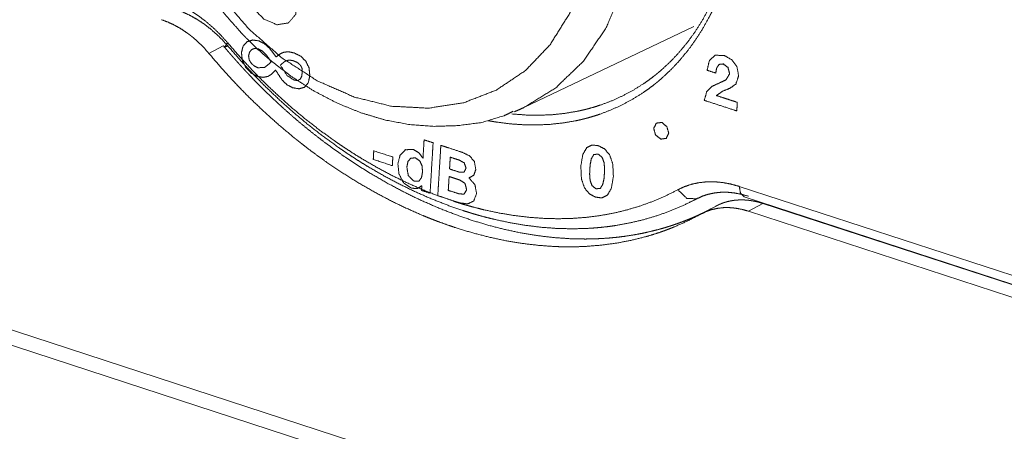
# Model space of a CAD drawing. Header units: millimetres. Extents: x 0 to 2122, y 0 to 1639.
# Tile 31 of 85: x 1279 to 1306, y 1258 to 1269. Entities that reach past the tile are written whole.
import ezdxf

# ---------------------------------------------------------------- set-up
doc = ezdxf.new("R2010")
doc.units = ezdxf.units.MM
doc.layers.add('1', color=7, linetype='Continuous', true_color=0xffffff)

msp = doc.modelspace()

# ---------------------------------------------------------------- linework, layer by layer
at = {"layer": '1', "color": 7, "linetype": 'Continuous', "lineweight": 13}
for p, q in [((1552.192, 1171.515), (1213.195, 1282.01)), ((1213.477, 1281.498), (1552.211, 1171.088)), ((1292.961, 1266.699), (1297.636, 1268.929)), ((1284.71, 1268.396), (1284.314, 1268.187)), ((1298.883, 1264.536), (1316.255, 1258.873)), ((1297.498, 1264.087), (1297.727, 1264.2)), ((1299.013, 1264.252), (1316.385, 1258.589)), ((1297.835, 1263.78), (1298.231, 1263.989)), ((1299.534, 1264.068), (1299.134, 1263.857)), ((1316.524, 1258.53), (1299.534, 1264.068)), ((1316.124, 1258.319), (1299.134, 1263.857))]:
    msp.add_line(p, q, dxfattribs=at)
for points, knots in [([(1284.257, 1280.322), (1284.527, 1280.857), (1284.722, 1281.184), (1284.934, 1281.496), (1285.162, 1281.794), (1285.407, 1282.078), (1285.536, 1282.213), (1285.667, 1282.345), (1285.802, 1282.471), (1285.939, 1282.592), (1286.224, 1282.821), (1286.52, 1283.032), (1286.829, 1283.223), (1287.149, 1283.396), (1287.231, 1283.436), (1287.314, 1283.475), (1287.356, 1283.494), (1287.397, 1283.513), (1287.44, 1283.531), (1287.482, 1283.549), (1287.651, 1283.618), (1287.823, 1283.682), (1288.17, 1283.792), (1288.524, 1283.881), (1288.883, 1283.949), (1289.249, 1283.996), (1289.434, 1284.011), (1289.62, 1284.02), (1289.714, 1284.023), (1289.808, 1284.024), (1289.903, 1284.024), (1289.997, 1284.023), (1290.376, 1284.003), (1290.755, 1283.962), (1291.133, 1283.899), (1291.51, 1283.814), (1291.887, 1283.708), (1292.264, 1283.58), (1292.358, 1283.544), (1292.452, 1283.508), (1292.499, 1283.489), (1292.546, 1283.469), (1292.593, 1283.45), (1292.64, 1283.43), (1292.826, 1283.347), (1293.01, 1283.26), (1293.373, 1283.07), (1293.73, 1282.861), (1294.081, 1282.634), (1294.424, 1282.387), (1294.594, 1282.257), (1294.762, 1282.121), (1294.845, 1282.052), (1294.928, 1281.981), (1295.01, 1281.909), (1295.092, 1281.837), (1295.411, 1281.537), (1295.718, 1281.222), (1296.013, 1280.894), (1296.298, 1280.551), (1296.57, 1280.194), (1296.832, 1279.823), (1296.864, 1279.776), (1296.895, 1279.728), (1296.927, 1279.68), (1296.958, 1279.632), (1297.02, 1279.536), (1297.081, 1279.439), (1297.199, 1279.244), (1297.314, 1279.047), (1297.533, 1278.646), (1297.737, 1278.239), (1297.925, 1277.823), (1298.099, 1277.4), (1298.181, 1277.185), (1298.258, 1276.969), (1298.296, 1276.86), (1298.332, 1276.751), (1298.368, 1276.641), (1298.402, 1276.532), (1298.528, 1276.093), (1298.638, 1275.653), (1298.686, 1275.432), (1298.73, 1275.21), (1298.751, 1275.1), (1298.77, 1274.989), (1298.789, 1274.878), (1298.806, 1274.767), (1298.864, 1274.326), (1298.905, 1273.89), (1298.929, 1273.459), (1298.935, 1273.031), (1298.924, 1272.609), (1298.896, 1272.19), (1298.886, 1272.087), (1298.875, 1271.983), (1298.869, 1271.931), (1298.863, 1271.88), (1298.857, 1271.828), (1298.85, 1271.777), (1298.821, 1271.575), (1298.787, 1271.375), (1298.708, 1270.983), (1298.612, 1270.603), (1298.499, 1270.234), (1298.37, 1269.876), (1298.299, 1269.701), (1298.224, 1269.529), (1298.205, 1269.487), (1298.185, 1269.444), (1298.165, 1269.402), (1298.145, 1269.36), (1298.104, 1269.277), (1298.062, 1269.195), (1297.885, 1268.876), (1297.693, 1268.575), (1297.488, 1268.29), (1297.268, 1268.02), (1297.034, 1267.768), (1296.784, 1267.531), (1296.72, 1267.475), (1296.654, 1267.419), (1296.588, 1267.365), (1296.522, 1267.313), (1296.386, 1267.211), (1296.248, 1267.114), (1295.963, 1266.935), (1295.668, 1266.776), (1295.363, 1266.636), (1295.046, 1266.516), (1294.884, 1266.463), (1294.718, 1266.415), (1294.676, 1266.404), (1294.635, 1266.394), (1294.593, 1266.383), (1294.55, 1266.373), (1294.466, 1266.354), (1294.381, 1266.336), (1294.038, 1266.277), (1293.69, 1266.24), (1293.335, 1266.223), (1292.975, 1266.227), (1292.609, 1266.252), (1292.237, 1266.298), (1292.143, 1266.313), (1292.05, 1266.329), (1291.987, 1266.341)], [0, 0, 0.017647, 0.028828, 0.039924, 0.050967, 0.061993, 0.067491, 0.072953, 0.078381, 0.083783, 0.094528, 0.105222, 0.115902, 0.126607, 0.129293, 0.131984, 0.133329, 0.134678, 0.136029, 0.137378, 0.142767, 0.148141, 0.158863, 0.169585, 0.180349, 0.191185, 0.196645, 0.202137, 0.204898, 0.207669, 0.210451, 0.213238, 0.224394, 0.235592, 0.246865, 0.258246, 0.269769, 0.281468, 0.284426, 0.287398, 0.288888, 0.290381, 0.291876, 0.293369, 0.299355, 0.305355, 0.317412, 0.329574, 0.341862, 0.354313, 0.360605, 0.366949, 0.37014, 0.373345, 0.376558, 0.379771, 0.392647, 0.405573, 0.41857, 0.431663, 0.444873, 0.458223, 0.459904, 0.461586, 0.46327, 0.464955, 0.468322, 0.471688, 0.478409, 0.485122, 0.498537, 0.511948, 0.525376, 0.538836, 0.545584, 0.552348, 0.555735, 0.559121, 0.562502, 0.565874, 0.579305, 0.592654, 0.599305, 0.605942, 0.609256, 0.612568, 0.615876, 0.619177, 0.63225, 0.645135, 0.657849, 0.670416, 0.682856, 0.695185, 0.698253, 0.701315, 0.702844, 0.70437, 0.705892, 0.707408, 0.713433, 0.719396, 0.731144, 0.742677, 0.754026, 0.765222, 0.770769, 0.776287, 0.777664, 0.779037, 0.780411, 0.781783, 0.784512, 0.787227, 0.797938, 0.808448, 0.818791, 0.829013, 0.839154, 0.849252, 0.851776, 0.854299, 0.85681, 0.859314, 0.8643, 0.869265, 0.879148, 0.889009, 0.898899, 0.908859, 0.913883, 0.918943, 0.920213, 0.921487, 0.92276, 0.924033, 0.92658, 0.929131, 0.939359, 0.949672, 0.960107, 0.970702, 0.981493, 0.992521, 0.995315, 0.998116, 1, 1]), ([(1292.636, 1266.525), (1293.053, 1266.494), (1293.405, 1266.49), (1293.751, 1266.505), (1294.092, 1266.541), (1294.427, 1266.598), (1294.51, 1266.615), (1294.593, 1266.634), (1294.634, 1266.644), (1294.675, 1266.654), (1294.716, 1266.664), (1294.757, 1266.675), (1294.918, 1266.721), (1295.077, 1266.772), (1295.387, 1266.889), (1295.686, 1267.025), (1295.974, 1267.18), (1296.252, 1267.354), (1296.387, 1267.448), (1296.52, 1267.548), (1296.585, 1267.599), (1296.65, 1267.652), (1296.714, 1267.706), (1296.777, 1267.761), (1297.021, 1267.991), (1297.25, 1268.237), (1297.465, 1268.5), (1297.667, 1268.778), (1297.854, 1269.072), (1298.027, 1269.383), (1298.068, 1269.463), (1298.109, 1269.544), (1298.128, 1269.585), (1298.148, 1269.626), (1298.167, 1269.668), (1298.186, 1269.709), (1298.26, 1269.877), (1298.329, 1270.048), (1298.455, 1270.398), (1298.565, 1270.758), (1298.659, 1271.13), (1298.737, 1271.512), (1298.77, 1271.707), (1298.799, 1271.906), (1298.805, 1271.955), (1298.811, 1272.006), (1298.817, 1272.056), (1298.823, 1272.106), (1298.834, 1272.208), (1298.843, 1272.309), (1298.871, 1272.718), (1298.882, 1273.131), (1298.876, 1273.549), (1298.853, 1273.971), (1298.813, 1274.397), (1298.756, 1274.828), (1298.739, 1274.937), (1298.721, 1275.045), (1298.702, 1275.153), (1298.681, 1275.262), (1298.638, 1275.478), (1298.591, 1275.694), (1298.483, 1276.125), (1298.36, 1276.554), (1298.326, 1276.661), (1298.292, 1276.768), (1298.256, 1276.874), (1298.219, 1276.981), (1298.143, 1277.192), (1298.064, 1277.402), (1297.894, 1277.816), (1297.709, 1278.222), (1297.51, 1278.621), (1297.296, 1279.012), (1297.183, 1279.205), (1297.067, 1279.395), (1297.008, 1279.49), (1296.947, 1279.584), (1296.917, 1279.631), (1296.886, 1279.678), (1296.855, 1279.724), (1296.824, 1279.771), (1296.568, 1280.133), (1296.301, 1280.482), (1296.023, 1280.816), (1295.734, 1281.137), (1295.434, 1281.445), (1295.123, 1281.737), (1295.043, 1281.808), (1294.962, 1281.879), (1294.881, 1281.948), (1294.8, 1282.016), (1294.636, 1282.148), (1294.47, 1282.275), (1294.134, 1282.516), (1293.791, 1282.739), (1293.442, 1282.942), (1293.087, 1283.128), (1292.907, 1283.213), (1292.725, 1283.294), (1292.68, 1283.314), (1292.634, 1283.333), (1292.588, 1283.352), (1292.542, 1283.37), (1292.45, 1283.406), (1292.358, 1283.441), (1291.99, 1283.566), (1291.621, 1283.67), (1291.252, 1283.753), (1290.883, 1283.815), (1290.513, 1283.856), (1290.142, 1283.875), (1290.049, 1283.877), (1289.957, 1283.877), (1289.865, 1283.876), (1289.773, 1283.873), (1289.591, 1283.864), (1289.41, 1283.849), (1289.052, 1283.804), (1288.7, 1283.739), (1288.354, 1283.652), (1288.014, 1283.544), (1287.847, 1283.482), (1287.68, 1283.415), (1287.639, 1283.398), (1287.598, 1283.38), (1287.557, 1283.362), (1287.516, 1283.343), (1287.435, 1283.305), (1287.355, 1283.266), (1287.041, 1283.098), (1286.739, 1282.911), (1286.448, 1282.706), (1286.17, 1282.482), (1285.903, 1282.24), (1285.648, 1281.98), (1285.408, 1281.703), (1285.184, 1281.412), (1284.811, 1280.835)], [0, 0, 0.013053, 0.024043, 0.034866, 0.045558, 0.056169, 0.058811, 0.061454, 0.062773, 0.064094, 0.065413, 0.066732, 0.071977, 0.077185, 0.087515, 0.097765, 0.107987, 0.118228, 0.123374, 0.12854, 0.131135, 0.133739, 0.13635, 0.138965, 0.149431, 0.159939, 0.170531, 0.181249, 0.192141, 0.203239, 0.206053, 0.208882, 0.210303, 0.211728, 0.213152, 0.214579, 0.2203, 0.226051, 0.237656, 0.249421, 0.261382, 0.273563, 0.279747, 0.285996, 0.287568, 0.289147, 0.29073, 0.292314, 0.295493, 0.298674, 0.311466, 0.324369, 0.337407, 0.350599, 0.363966, 0.37753, 0.380955, 0.384388, 0.387825, 0.391265, 0.39815, 0.405052, 0.418903, 0.432838, 0.436338, 0.439845, 0.44336, 0.446875, 0.453893, 0.460891, 0.474857, 0.488786, 0.502699, 0.516614, 0.523579, 0.53055, 0.534041, 0.537534, 0.539283, 0.541031, 0.542775, 0.544517, 0.558363, 0.572064, 0.585643, 0.599124, 0.612529, 0.62588, 0.629212, 0.632545, 0.635868, 0.639179, 0.645757, 0.652282, 0.665194, 0.67794, 0.690553, 0.703061, 0.709285, 0.715492, 0.717041, 0.718591, 0.720139, 0.721687, 0.724769, 0.727836, 0.739976, 0.751932, 0.76374, 0.775438, 0.78706, 0.798641, 0.801532, 0.80442, 0.807295, 0.810161, 0.815864, 0.821532, 0.832781, 0.843953, 0.855086, 0.866218, 0.871796, 0.87739, 0.87879, 0.880192, 0.881592, 0.88299, 0.885783, 0.888571, 0.899685, 0.910774, 0.921874, 0.933026, 0.944269, 0.955639, 0.967082, 0.978543, 1, 1]), ([(1285.668, 1281.263), (1286.644, 1281.614), (1287.694, 1281.757), (1288.789, 1281.687), (1289.899, 1281.407), (1290.994, 1280.923), (1292.043, 1280.249), (1293.017, 1279.404), (1293.891, 1278.411), (1294.64, 1277.296), (1295.243, 1276.091), (1295.685, 1274.829), (1295.953, 1273.543), (1296.039, 1272.27), (1295.942, 1271.043), (1295.663, 1269.898), (1295.211, 1268.864), (1294.599, 1267.971), (1293.842, 1267.243), (1292.961, 1266.699)], [0, 0, 0.045688, 0.092341, 0.140639, 0.191027, 0.243695, 0.298567, 0.355348, 0.413581, 0.472681, 0.532002, 0.590876, 0.648678, 0.704853, 0.758998, 0.810893, 0.860541, 0.908217, 0.954454, 1, 1]), ([(1285.706, 1281.255), (1285.587, 1281.211), (1285.471, 1281.161), (1284.937, 1280.843), (1284.456, 1280.435), (1284.018, 1279.981), (1283.627, 1279.483), (1283.288, 1278.932), (1283.007, 1278.338), (1282.78, 1277.701), (1282.614, 1277.034), (1282.508, 1276.334), (1282.464, 1275.614), (1282.484, 1274.876), (1282.566, 1274.13), (1282.711, 1273.381), (1282.916, 1272.638), (1283.181, 1271.906), (1283.503, 1271.193), (1283.878, 1270.505), (1284.304, 1269.849), (1284.751, 1269.262), (1285.235, 1268.715), (1285.299, 1268.649), (1285.364, 1268.583)], [0, 0, 0.008641, 0.017247, 0.059654, 0.102641, 0.145633, 0.18883, 0.232907, 0.277748, 0.323814, 0.370677, 0.418951, 0.468101, 0.518469, 0.569607, 0.621636, 0.674205, 0.72728, 0.780581, 0.834011, 0.887332, 0.937624, 0.987471, 0.993742, 1, 1]), ([(1285.419, 1268.85), (1286.32, 1268.062), (1287.291, 1267.435), (1288.306, 1266.989), (1289.334, 1266.736), (1290.347, 1266.684), (1291.316, 1266.833), (1292.211, 1267.181), (1293.009, 1267.716), (1293.685, 1268.423), (1294.221, 1269.282), (1294.6, 1270.269), (1294.812, 1271.354), (1294.851, 1272.507), (1294.716, 1273.694), (1294.411, 1274.882), (1293.944, 1276.036), (1293.328, 1277.123), (1292.583, 1278.111), (1291.728, 1278.973), (1290.789, 1279.683), (1289.792, 1280.221), (1288.767, 1280.572), (1287.742, 1280.725), (1286.748, 1280.676), (1285.812, 1280.427), (1284.963, 1279.984), (1284.223, 1279.361), (1283.615, 1278.575), (1283.156, 1277.648), (1282.859, 1276.609), (1282.733, 1275.486), (1282.781, 1274.311), (1283.002, 1273.119), (1283.39, 1271.944), (1283.933, 1270.82), (1284.616, 1269.779), (1285.419, 1268.85)], [0, 0, 0.029183, 0.057364, 0.084387, 0.110214, 0.134948, 0.158839, 0.182264, 0.205678, 0.229536, 0.254221, 0.27999, 0.306953, 0.33508, 0.364218, 0.394119, 0.42447, 0.45492, 0.48511, 0.514702, 0.543411, 0.571027, 0.597447, 0.622706, 0.646977, 0.670582, 0.693944, 0.717526, 0.741756, 0.76696, 0.793321, 0.820878, 0.849537, 0.879091, 0.909259, 0.939705, 0.970069, 1, 1]), ([(1286.343, 1270.428), (1286.611, 1270.051), (1286.739, 1269.629), (1286.698, 1269.257), (1286.497, 1269.021), (1286.182, 1268.974), (1285.826, 1269.128), (1285.509, 1269.447), (1285.305, 1269.858), (1285.26, 1270.267), (1285.385, 1270.581), (1285.651, 1270.726), (1285.996, 1270.671), (1286.343, 1270.428)], [0, 0, 0.091848, 0.179634, 0.254063, 0.315771, 0.379064, 0.456289, 0.545673, 0.636972, 0.718802, 0.785877, 0.846122, 0.915757, 1, 1]), ([(1283.144, 1269.666), (1283.372, 1269.581), (1283.598, 1269.476), (1283.82, 1269.352), (1284.038, 1269.209), (1284.25, 1269.048), (1284.453, 1268.872), (1284.647, 1268.681), (1284.831, 1268.476)], [0, 0, 0.116597, 0.235398, 0.356927, 0.481997, 0.609383, 0.737805, 0.867841, 1, 1]), ([(1284.834, 1268.393), (1284.676, 1268.566), (1284.51, 1268.727), (1284.337, 1268.875), (1284.156, 1269.011), (1283.97, 1269.132), (1283.782, 1269.236), (1283.591, 1269.325), (1283.397, 1269.397)], [0, 0, 0.132139, 0.262209, 0.390702, 0.518113, 0.643215, 0.764759, 0.883475, 1, 1]), ([(1284.314, 1268.187), (1284.172, 1268.347), (1284.023, 1268.495), (1283.946, 1268.565), (1283.867, 1268.632), (1283.827, 1268.665), (1283.786, 1268.696), (1283.745, 1268.727), (1283.703, 1268.757), (1283.535, 1268.869), (1283.363, 1268.965), (1283.19, 1269.045), (1283.013, 1269.111)], [0, 0, 0.132186, 0.262245, 0.326685, 0.390799, 0.422784, 0.454684, 0.486548, 0.518386, 0.643331, 0.764804, 0.88344, 1, 1]), ([(1284.831, 1268.476), (1284.733, 1268.351), (1284.834, 1268.393)], [0, 0, 0.591648, 1, 1]), ([(1284.831, 1268.476), (1285.165, 1268.092), (1285.508, 1267.722), (1285.86, 1267.367), (1286.221, 1267.025), (1286.59, 1266.697), (1286.968, 1266.383), (1287.355, 1266.083), (1287.751, 1265.796), (1287.851, 1265.727), (1287.951, 1265.659), (1288.051, 1265.592), (1288.152, 1265.526), (1288.354, 1265.397), (1288.556, 1265.273), (1288.963, 1265.039), (1289.373, 1264.821), (1289.786, 1264.622), (1290.201, 1264.44), (1290.618, 1264.275), (1291.039, 1264.129), (1291.144, 1264.095), (1291.249, 1264.062), (1291.354, 1264.031), (1291.459, 1264.001), (1291.668, 1263.945), (1291.876, 1263.894), (1292.289, 1263.806), (1292.699, 1263.737), (1293.106, 1263.688), (1293.51, 1263.659), (1293.91, 1263.649), (1294.307, 1263.659), (1294.698, 1263.689), (1295.08, 1263.739), (1295.453, 1263.808), (1295.818, 1263.897), (1296.175, 1264.005), (1296.524, 1264.132), (1296.864, 1264.279), (1297.196, 1264.445)], [0, 0, 0.036299, 0.072277, 0.107981, 0.143443, 0.1787, 0.213788, 0.248733, 0.283584, 0.292272, 0.300925, 0.309545, 0.318129, 0.335204, 0.352147, 0.385682, 0.418777, 0.451478, 0.48383, 0.515867, 0.547636, 0.555537, 0.563393, 0.571212, 0.578989, 0.59442, 0.609712, 0.639875, 0.669546, 0.698781, 0.727653, 0.756221, 0.78456, 0.812541, 0.840044, 0.867157, 0.893966, 0.920566, 0.94704, 0.973487, 1, 1]), ([(1286.157, 1268.089), (1286.274, 1268.176), (1286.382, 1268.222), (1286.509, 1268.23), (1286.658, 1268.198), (1286.839, 1268.108), (1286.977, 1267.971), (1287.066, 1267.787), (1287.087, 1267.575), (1287.045, 1267.382), (1286.945, 1267.261), (1286.797, 1267.214), (1286.611, 1267.246), (1286.457, 1267.327), (1286.326, 1267.454), (1286.281, 1267.521), (1286.155, 1267.714), (1286.145, 1267.728), (1286.036, 1267.617), (1285.933, 1267.553), (1285.8, 1267.529), (1285.644, 1267.557), (1285.473, 1267.648), (1285.33, 1267.801), (1285.232, 1267.997), (1285.208, 1268.204), (1285.251, 1268.382), (1285.357, 1268.502), (1285.509, 1268.555), (1285.688, 1268.531), (1285.832, 1268.458), (1285.969, 1268.337), (1286.049, 1268.239), (1286.157, 1268.089)], [0, 0, 0.026721, 0.048103, 0.071216, 0.099032, 0.135934, 0.17147, 0.208779, 0.247622, 0.28354, 0.312242, 0.340596, 0.375092, 0.406814, 0.44003, 0.454768, 0.496868, 0.499999, 0.528444, 0.550494, 0.575179, 0.604041, 0.639444, 0.677571, 0.71759, 0.755477, 0.788901, 0.818043, 0.84738, 0.880483, 0.909831, 0.943216, 0.966193, 1, 1]), ([(1285.364, 1268.583), (1285.662, 1268.296), (1285.969, 1268.025), (1286.563, 1267.565), (1287.184, 1267.164), (1287.829, 1266.826), (1288.491, 1266.556), (1289.162, 1266.357), (1289.837, 1266.232), (1290.504, 1266.185), (1291.166, 1266.206), (1291.81, 1266.292), (1292.42, 1266.477), (1292.549, 1266.536), (1292.675, 1266.602)], [0, 0, 0.051453, 0.102386, 0.195726, 0.287674, 0.378135, 0.466967, 0.553968, 0.639287, 0.722358, 0.804722, 0.885443, 0.96468, 0.982315, 1, 1]), ([(1284.314, 1268.187), (1284.674, 1267.767), (1285.046, 1267.362), (1285.429, 1266.97), (1285.824, 1266.593), (1286.229, 1266.23), (1286.645, 1265.881), (1286.698, 1265.838), (1286.751, 1265.796), (1286.804, 1265.754), (1286.857, 1265.712), (1286.964, 1265.629), (1287.071, 1265.547), (1287.286, 1265.388), (1287.502, 1265.233), (1287.938, 1264.937), (1288.379, 1264.661), (1288.824, 1264.403), (1289.273, 1264.163), (1289.727, 1263.942), (1290.186, 1263.74), (1290.301, 1263.693), (1290.416, 1263.647), (1290.531, 1263.602), (1290.646, 1263.559), (1290.876, 1263.476), (1291.105, 1263.399), (1291.562, 1263.26), (1292.016, 1263.143), (1292.468, 1263.047), (1292.917, 1262.972), (1293.365, 1262.919), (1293.81, 1262.887), (1293.921, 1262.883), (1294.031, 1262.88), (1294.141, 1262.878), (1294.25, 1262.878), (1294.467, 1262.882), (1294.682, 1262.891), (1295.105, 1262.926), (1295.521, 1262.982), (1295.928, 1263.061), (1296.327, 1263.161), (1296.523, 1263.219), (1296.718, 1263.283), (1296.815, 1263.317), (1296.911, 1263.352), (1297.006, 1263.389), (1297.101, 1263.427), (1297.474, 1263.593), (1297.835, 1263.78)], [0, 0, 0.036051, 0.07189, 0.107565, 0.143097, 0.178541, 0.213912, 0.218335, 0.222749, 0.227168, 0.231583, 0.240384, 0.249149, 0.26659, 0.283909, 0.318208, 0.352092, 0.385604, 0.418778, 0.451659, 0.484287, 0.492406, 0.500497, 0.508546, 0.516553, 0.532453, 0.548196, 0.579263, 0.609814, 0.639899, 0.669591, 0.698946, 0.728023, 0.735245, 0.742437, 0.749584, 0.756698, 0.770831, 0.784829, 0.812494, 0.839788, 0.866789, 0.893586, 0.906943, 0.920282, 0.926945, 0.933614, 0.940284, 0.946954, 0.97353, 1, 1]), ([(1298.099, 1263.918), (1298.061, 1263.898), (1298.04, 1263.887), (1298.019, 1263.876), (1297.998, 1263.866), (1297.977, 1263.855), (1297.957, 1263.845), (1297.936, 1263.835), (1297.916, 1263.824), (1297.895, 1263.814), (1297.875, 1263.805), (1297.855, 1263.795), (1297.814, 1263.776), (1297.794, 1263.766), (1297.774, 1263.757), (1297.734, 1263.739), (1297.715, 1263.73), (1297.695, 1263.721), (1297.675, 1263.712), (1297.656, 1263.704), (1297.637, 1263.695), (1297.617, 1263.687), (1297.598, 1263.679), (1297.579, 1263.67), (1297.56, 1263.662), (1297.522, 1263.646), (1297.503, 1263.639), (1297.405, 1263.6), (1297.307, 1263.562), (1297.211, 1263.526), (1297.114, 1263.493), (1297.02, 1263.461), (1296.924, 1263.431), (1296.832, 1263.402), (1296.738, 1263.375), (1296.537, 1263.322), (1296.334, 1263.274), (1296.136, 1263.233), (1295.936, 1263.198), (1295.726, 1263.166), (1295.514, 1263.14), (1295.306, 1263.12), (1295.096, 1263.106), (1294.878, 1263.096), (1294.659, 1263.093), (1294.442, 1263.095), (1294.224, 1263.102), (1293.783, 1263.133), (1293.337, 1263.186), (1292.888, 1263.26), (1292.436, 1263.356), (1291.979, 1263.473), (1291.52, 1263.612), (1291.06, 1263.773), (1290.6, 1263.954), (1290.144, 1264.154), (1289.691, 1264.374), (1289.241, 1264.612), (1288.794, 1264.87), (1288.573, 1265.006), (1288.354, 1265.146), (1288.131, 1265.293), (1287.91, 1265.445), (1287.696, 1265.598), (1287.483, 1265.755), (1287.266, 1265.921), (1287.051, 1266.091), (1286.847, 1266.259), (1286.645, 1266.43), (1286.437, 1266.613), (1286.231, 1266.799), (1286.136, 1266.888), (1286.041, 1266.977), (1285.944, 1267.07), (1285.847, 1267.164), (1285.748, 1267.262), (1285.65, 1267.361), (1285.55, 1267.463), (1285.45, 1267.567), (1285.412, 1267.608), (1285.373, 1267.648), (1285.334, 1267.69), (1285.295, 1267.733), (1285.255, 1267.776), (1285.215, 1267.819), (1285.174, 1267.864), (1285.134, 1267.909), (1285.092, 1267.955), (1285.051, 1268.001), (1285.009, 1268.048), (1284.968, 1268.096), (1284.925, 1268.144), (1284.883, 1268.193), (1284.84, 1268.243), (1284.797, 1268.293), (1284.754, 1268.345), (1284.71, 1268.396)], [0, 0, 0.002855, 0.004405, 0.005952, 0.007485, 0.009021, 0.010537, 0.012055, 0.013559, 0.01506, 0.016547, 0.018032, 0.020972, 0.022425, 0.023883, 0.026756, 0.028181, 0.029603, 0.031008, 0.032416, 0.033805, 0.035199, 0.036574, 0.037951, 0.039311, 0.042011, 0.043358, 0.050272, 0.057198, 0.063933, 0.070684, 0.077248, 0.083821, 0.090214, 0.096613, 0.110305, 0.124057, 0.13734, 0.150686, 0.164662, 0.178722, 0.192474, 0.20631, 0.22066, 0.235108, 0.249363, 0.26373, 0.29283, 0.322372, 0.352324, 0.382734, 0.413797, 0.445332, 0.477423, 0.50997, 0.542699, 0.575857, 0.60939, 0.643315, 0.660356, 0.677484, 0.695049, 0.712699, 0.730027, 0.747433, 0.765415, 0.783467, 0.800845, 0.818283, 0.83649, 0.854752, 0.863322, 0.871909, 0.880771, 0.88964, 0.898789, 0.907946, 0.91738, 0.926827, 0.930526, 0.934221, 0.938009, 0.941793, 0.945674, 0.949552, 0.953527, 0.957498, 0.961563, 0.965632, 0.969787, 0.973947, 0.978193, 0.982444, 0.986784, 0.99113, 0.995567, 1, 1]), ([(1297.71, 1264.196), (1297.363, 1264.023), (1297.008, 1263.871), (1296.644, 1263.74), (1296.272, 1263.628), (1295.891, 1263.537), (1295.501, 1263.465), (1295.303, 1263.437), (1295.102, 1263.414), (1294.9, 1263.396), (1294.695, 1263.383), (1294.281, 1263.373), (1293.864, 1263.384), (1293.444, 1263.415), (1293.02, 1263.467), (1292.593, 1263.538), (1292.163, 1263.63), (1291.946, 1263.683), (1291.729, 1263.742), (1291.62, 1263.773), (1291.511, 1263.806), (1291.401, 1263.839), (1291.291, 1263.875), (1290.854, 1264.027), (1290.42, 1264.198), (1289.988, 1264.387), (1289.559, 1264.595), (1289.132, 1264.82), (1288.709, 1265.064), (1288.498, 1265.193), (1288.289, 1265.327), (1288.184, 1265.395), (1288.079, 1265.465), (1287.975, 1265.536), (1287.871, 1265.608), (1287.46, 1265.905), (1287.057, 1266.217), (1286.664, 1266.544), (1286.28, 1266.885), (1285.905, 1267.24), (1285.538, 1267.61), (1285.182, 1267.994), (1284.834, 1268.393)], [0, 0, 0.02657, 0.053073, 0.079603, 0.10626, 0.133123, 0.160283, 0.174007, 0.187838, 0.201786, 0.21586, 0.244234, 0.272836, 0.301728, 0.330987, 0.360666, 0.390838, 0.406125, 0.42156, 0.429332, 0.437152, 0.445002, 0.452895, 0.484651, 0.516669, 0.548996, 0.581669, 0.614733, 0.648226, 0.665156, 0.682205, 0.69078, 0.699389, 0.708032, 0.71671, 0.751516, 0.786426, 0.821468, 0.856687, 0.89211, 0.92778, 0.963731, 1, 1]), ([(1286.026, 1267.951), (1285.94, 1268.078), (1285.89, 1268.147), (1285.784, 1268.25), (1285.675, 1268.309), (1285.573, 1268.323), (1285.487, 1268.292), (1285.43, 1268.221), (1285.405, 1268.118), (1285.421, 1268.009), (1285.482, 1267.909), (1285.564, 1267.839), (1285.662, 1267.792), (1285.842, 1267.803), (1286.026, 1267.951)], [0, 0, 0.087164, 0.135564, 0.219648, 0.289669, 0.348455, 0.399926, 0.451585, 0.511786, 0.574401, 0.640707, 0.702005, 0.763545, 0.866148, 1, 1]), ([(1286.277, 1267.866), (1286.458, 1267.582), (1286.657, 1267.451), (1286.758, 1267.444), (1286.826, 1267.483), (1286.863, 1267.561), (1286.881, 1267.685), (1286.87, 1267.785), (1286.825, 1267.868), (1286.745, 1267.936), (1286.63, 1267.987), (1286.517, 1268.004), (1286.418, 1267.978), (1286.365, 1267.941), (1286.277, 1267.866)], [0, 0, 0.188064, 0.321047, 0.377533, 0.421732, 0.469817, 0.540063, 0.596135, 0.649066, 0.707459, 0.77778, 0.841936, 0.899393, 0.935166, 1, 1]), ([(1297.999, 1267.724), (1298.061, 1267.989), (1298.223, 1268.136), (1298.473, 1268.129), (1298.677, 1268.01), (1298.82, 1267.816), (1298.865, 1267.569), (1298.787, 1267.343), (1298.623, 1267.229), (1298.428, 1267.15), (1298.253, 1267.031), (1298.456, 1266.965), (1298.626, 1266.91), (1298.829, 1266.844), (1298.825, 1266.782), (1298.815, 1266.607), (1298.748, 1266.629), (1298.368, 1266.753), (1297.987, 1266.877), (1297.921, 1266.898), (1297.99, 1267.142), (1298.14, 1267.284), (1298.342, 1267.379), (1298.517, 1267.459), (1298.617, 1267.628), (1298.574, 1267.797), (1298.447, 1267.896), (1298.329, 1267.885), (1298.262, 1267.786), (1298.235, 1267.647), (1298.06, 1267.704), (1297.999, 1267.724)], [0, 0, 0.044292, 0.079728, 0.120526, 0.158891, 0.198148, 0.239003, 0.277815, 0.310273, 0.344569, 0.378926, 0.413588, 0.442739, 0.477401, 0.487389, 0.515938, 0.527256, 0.592384, 0.657512, 0.668835, 0.710108, 0.743599, 0.779961, 0.811263, 0.843194, 0.871556, 0.897823, 0.917102, 0.936535, 0.959526, 0.989511, 1, 1]), ([(1292.961, 1266.699), (1292.836, 1266.641), (1292.708, 1266.587)], [0, 0, 0.499927, 1, 1]), ([(1296.944, 1265.997), (1296.874, 1265.855), (1296.724, 1265.835), (1296.583, 1265.949), (1296.533, 1266.131), (1296.603, 1266.273), (1296.752, 1266.293), (1296.893, 1266.178), (1296.944, 1265.997)], [0, 0, 0.116678, 0.227569, 0.361337, 0.500012, 0.61669, 0.727408, 0.861309, 1, 1]), ([(1290.162, 1264.554), (1290.161, 1264.555), (1290.159, 1264.555), (1290.037, 1264.475), (1289.877, 1264.49), (1289.657, 1264.64), (1289.534, 1264.881), (1289.506, 1265.158), (1289.565, 1265.397), (1289.71, 1265.544), (1289.935, 1265.547), (1290.084, 1265.46), (1290.192, 1265.311), (1290.193, 1265.31), (1290.195, 1265.31), (1290.2, 1265.389), (1290.22, 1265.735), (1290.225, 1265.814), (1290.289, 1265.793), (1290.472, 1265.733), (1290.456, 1265.459), (1290.422, 1264.894), (1290.394, 1264.427), (1290.389, 1264.35), (1290.216, 1264.407), (1290.155, 1264.427), (1290.162, 1264.554)], [0, 0, 0.000368, 0.00072, 0.031925, 0.066235, 0.123204, 0.180716, 0.240065, 0.292789, 0.336679, 0.384692, 0.421626, 0.460812, 0.46117, 0.461521, 0.478342, 0.552323, 0.569144, 0.583501, 0.624535, 0.683125, 0.803751, 0.903706, 0.920067, 0.959083, 0.972737, 1, 1]), ([(1288.829, 1265.277), (1289.352, 1265.107), (1289.366, 1265.343), (1288.843, 1265.514), (1288.829, 1265.277)], [0, 0, 0.349651, 0.499977, 0.849678, 1, 1]), ([(1290.684, 1265.664), (1290.745, 1265.644), (1290.89, 1265.597), (1291.208, 1265.493), (1291.269, 1265.473), (1291.475, 1265.374), (1291.606, 1265.221), (1291.645, 1265.001), (1291.59, 1264.842), (1291.459, 1264.768), (1291.622, 1264.583), (1291.666, 1264.343), (1291.588, 1264.135), (1291.419, 1264.057), (1291.203, 1264.085), (1291.141, 1264.105), (1290.814, 1264.212), (1290.602, 1264.281), (1290.618, 1264.555), (1290.652, 1265.119), (1290.68, 1265.587), (1290.684, 1265.664)], [0, 0, 0.013535, 0.045811, 0.116632, 0.130167, 0.178573, 0.221336, 0.268562, 0.304161, 0.336188, 0.388337, 0.440108, 0.487087, 0.526508, 0.5726, 0.586539, 0.659426, 0.706582, 0.764739, 0.88451, 0.983755, 1, 1]), ([(1295.017, 1265.652), (1295.188, 1265.561), (1295.324, 1265.398), (1295.408, 1265.151), (1295.424, 1264.807), (1295.368, 1264.48), (1295.258, 1264.292), (1295.108, 1264.221), (1294.933, 1264.242), (1294.765, 1264.333), (1294.63, 1264.497), (1294.546, 1264.747), (1294.531, 1265.098), (1294.586, 1265.419), (1294.696, 1265.603), (1294.844, 1265.673), (1295.017, 1265.652)], [0, 0, 0.050932, 0.106751, 0.175464, 0.266059, 0.353521, 0.410752, 0.454394, 0.500753, 0.551133, 0.606973, 0.676524, 0.768982, 0.854578, 0.910956, 0.954221, 1, 1]), ([(1289.988, 1265.318), (1289.858, 1265.314), (1289.782, 1265.219), (1289.752, 1265.069), (1289.79, 1264.833), (1289.95, 1264.677), (1290.081, 1264.682), (1290.154, 1264.78), (1290.182, 1264.931), (1290.171, 1265.092), (1290.112, 1265.231), (1289.988, 1265.318)], [0, 0, 0.075334, 0.145332, 0.233119, 0.370857, 0.499482, 0.57465, 0.644836, 0.733267, 0.826112, 0.912983, 1, 1]), ([(1290.924, 1265.015), (1291.129, 1264.948), (1291.201, 1264.925), (1291.322, 1264.925), (1291.377, 1265.035), (1291.327, 1265.183), (1291.199, 1265.255), (1291.01, 1265.317), (1290.944, 1265.338), (1290.929, 1265.099), (1290.924, 1265.015)], [0, 0, 0.150379, 0.203064, 0.287953, 0.374243, 0.482864, 0.5859, 0.724912, 0.773594, 0.941301, 1, 1]), ([(1294.947, 1264.469), (1295.067, 1264.485), (1295.134, 1264.596), (1295.166, 1264.748), (1295.178, 1264.888), (1295.182, 1265.022), (1295.17, 1265.185), (1295.117, 1265.334), (1295.004, 1265.426), (1294.886, 1265.409), (1294.82, 1265.299), (1294.789, 1265.15), (1294.778, 1265.018), (1294.772, 1264.877), (1294.784, 1264.71), (1294.835, 1264.56), (1294.947, 1264.469)], [0, 0, 0.052857, 0.109645, 0.177495, 0.238499, 0.29717, 0.368543, 0.437412, 0.501236, 0.553095, 0.609264, 0.675563, 0.733568, 0.795276, 0.868102, 0.937169, 1, 1]), ([(1290.889, 1264.428), (1291.105, 1264.358), (1291.181, 1264.333), (1291.325, 1264.324), (1291.394, 1264.449), (1291.348, 1264.619), (1291.209, 1264.711), (1290.989, 1264.783), (1290.912, 1264.808), (1290.901, 1264.618), (1290.893, 1264.487), (1290.889, 1264.428)], [0, 0, 0.139449, 0.188264, 0.276601, 0.36421, 0.472196, 0.574492, 0.716622, 0.766336, 0.883194, 0.963491, 1, 1]), ([(1297.196, 1264.445), (1297.38, 1264.531), (1297.573, 1264.596), (1297.776, 1264.639), (1297.988, 1264.662), (1298.207, 1264.663), (1298.429, 1264.642), (1298.654, 1264.6), (1298.883, 1264.536)], [0, 0, 0.116819, 0.234291, 0.353771, 0.476731, 0.602765, 0.731223, 0.863282, 1, 1]), ([(1297.196, 1264.445), (1297.443, 1264.208), (1297.71, 1264.196)], [0, 0, 0.561768, 1, 1]), ([(1298.883, 1264.536), (1298.917, 1264.347), (1299.013, 1264.252)], [0, 0, 0.586254, 1, 1]), ([(1299.136, 1264.267), (1298.942, 1264.321), (1298.751, 1264.357), (1298.563, 1264.375), (1298.378, 1264.375), (1298.199, 1264.357), (1298.028, 1264.321), (1297.865, 1264.267), (1297.71, 1264.196)], [0, 0, 0.137357, 0.269847, 0.398649, 0.524822, 0.647736, 0.766952, 0.88394, 1, 1]), ([(1299.534, 1264.068), (1299.511, 1264.075), (1299.5, 1264.078), (1299.489, 1264.082), (1299.477, 1264.085), (1299.466, 1264.089), (1299.443, 1264.095), (1299.421, 1264.101), (1299.409, 1264.104), (1299.387, 1264.11), (1299.364, 1264.115), (1299.353, 1264.118), (1299.342, 1264.121), (1299.33, 1264.123), (1299.308, 1264.128), (1299.296, 1264.13), (1299.285, 1264.132), (1299.274, 1264.135), (1299.262, 1264.137), (1299.251, 1264.139), (1299.229, 1264.142), (1299.217, 1264.144), (1299.206, 1264.146), (1299.195, 1264.148), (1299.184, 1264.149), (1299.161, 1264.152), (1299.139, 1264.155), (1299.128, 1264.156), (1299.117, 1264.157), (1299.105, 1264.158), (1299.083, 1264.16), (1299.072, 1264.161), (1299.05, 1264.163), (1299.028, 1264.164), (1299.017, 1264.165), (1298.995, 1264.165), (1298.984, 1264.166), (1298.973, 1264.166), (1298.962, 1264.166), (1298.951, 1264.166), (1298.929, 1264.166), (1298.907, 1264.166), (1298.896, 1264.166), (1298.885, 1264.165), (1298.875, 1264.165), (1298.864, 1264.164), (1298.842, 1264.163), (1298.82, 1264.162), (1298.799, 1264.16), (1298.777, 1264.158), (1298.756, 1264.156), (1298.734, 1264.153), (1298.713, 1264.15), (1298.691, 1264.147), (1298.67, 1264.143), (1298.649, 1264.139), (1298.628, 1264.135), (1298.607, 1264.131), (1298.586, 1264.126), (1298.565, 1264.121), (1298.545, 1264.116), (1298.524, 1264.11), (1298.504, 1264.104), (1298.483, 1264.098), (1298.463, 1264.091), (1298.443, 1264.084), (1298.423, 1264.077), (1298.403, 1264.07), (1298.384, 1264.062), (1298.364, 1264.054), (1298.345, 1264.046), (1298.325, 1264.037), (1298.306, 1264.028), (1298.287, 1264.019), (1298.268, 1264.009), (1298.25, 1263.999), (1298.231, 1263.989)], [0, 0, 0.017714, 0.026553, 0.035373, 0.044158, 0.052961, 0.070497, 0.087967, 0.096686, 0.114094, 0.131442, 0.140102, 0.148688, 0.157321, 0.17456, 0.183107, 0.191691, 0.200214, 0.208725, 0.217298, 0.234278, 0.242758, 0.25122, 0.25962, 0.268082, 0.284909, 0.301707, 0.310068, 0.318422, 0.32677, 0.343394, 0.35167, 0.368204, 0.38473, 0.392986, 0.409371, 0.417562, 0.425751, 0.433938, 0.442064, 0.458375, 0.474566, 0.482693, 0.490761, 0.49883, 0.506902, 0.52293, 0.539218, 0.555397, 0.571597, 0.587762, 0.603887, 0.619982, 0.636044, 0.652022, 0.668033, 0.68404, 0.699951, 0.715868, 0.731768, 0.747653, 0.763558, 0.779394, 0.795166, 0.811011, 0.826818, 0.842589, 0.858367, 0.874095, 0.889882, 0.905627, 0.921333, 0.937029, 0.952831, 0.968495, 0.984245, 1, 1]), ([(1299.134, 1263.857), (1298.958, 1263.906), (1298.784, 1263.938), (1298.698, 1263.948), (1298.612, 1263.954), (1298.57, 1263.955), (1298.527, 1263.955), (1298.485, 1263.955), (1298.443, 1263.953), (1298.28, 1263.934), (1298.124, 1263.899), (1297.976, 1263.848), (1297.835, 1263.78)], [0, 0, 0.136886, 0.269086, 0.33379, 0.397717, 0.429408, 0.461023, 0.49252, 0.523861, 0.64664, 0.765927, 0.883208, 1, 1])]:
    msp.add_open_spline(points, degree=1, knots=knots, dxfattribs=at)

doc.saveas('drawing.dxf')
